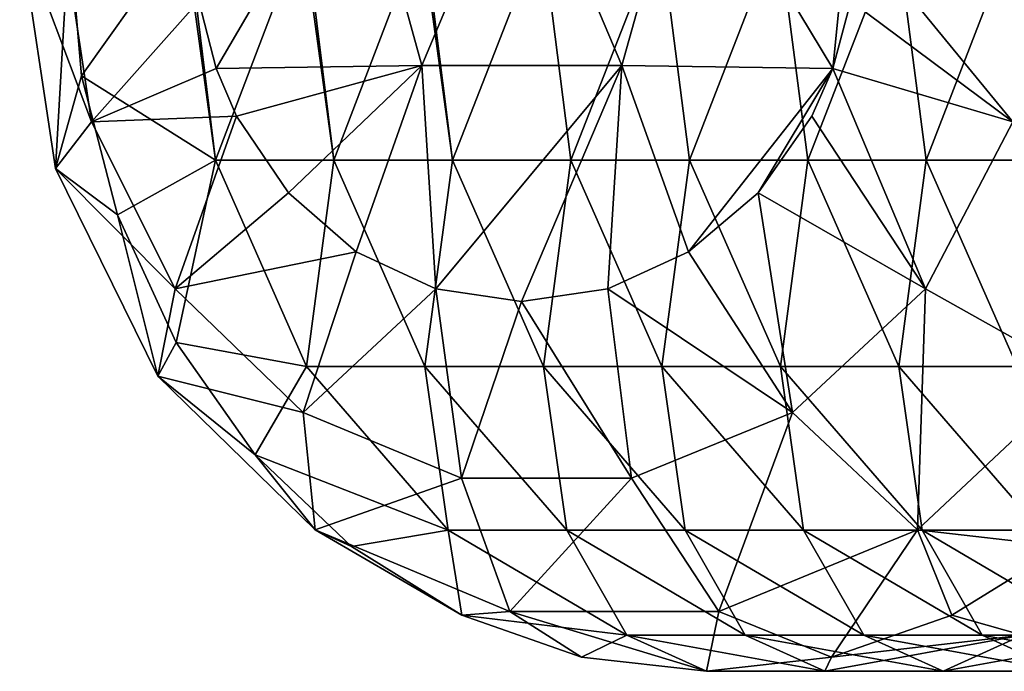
# Model space of a CAD drawing. Header units: inches. Extents: x -3.56 to 3.56, y -0.38 to 0.62.
# Tile 63 of 256: x -1.95 to -1.62, y -0.38 to -0.15. Entities that reach past the tile are written whole.
import ezdxf

# ---------------------------------------------------------------- set-up
doc = ezdxf.new("R2010")
doc.units = ezdxf.units.IN
doc.header["$LTSCALE"] = 65.185185
doc.header["$MEASUREMENT"] = 0
for name, color, linetype in [('2', 7, 'CONTINUOUS'), ('56', 7, 'CONTINUOUS'), ('62', 7, 'CONTINUOUS')]:
    doc.layers.add(name, color=color, linetype=linetype)

msp = doc.modelspace()

# ---------------------------------------------------------------- linework, layer by layer
at = {"layer": '2', "color": 13, "linetype": 'Continuous', "true_color": 0xd67263}
for points in [[(-1.88445, -0.17124, -3.02328), (-1.8903, -0.14855, -3.01963), (-1.83706, -0.09018, -3.05231), (-1.88445, -0.17124, -3.02328)], [(-1.81492, -0.17026, -3.06553), (-1.88445, -0.17124, -3.02328), (-1.83706, -0.09018, -3.05231), (-1.81492, -0.17026, -3.06553)], [(-1.78125, -0.09018, -3.08522), (-1.81492, -0.17026, -3.06553), (-1.83706, -0.09018, -3.05231), (-1.78125, -0.09018, -3.08522)], [(-1.74736, -0.17026, -3.10453), (-1.81492, -0.17026, -3.06553), (-1.78125, -0.09018, -3.08522), (-1.74736, -0.17026, -3.10453)], [(-1.72485, -0.09018, -3.1171), (-1.74736, -0.17026, -3.10453), (-1.78125, -0.09018, -3.08522), (-1.72485, -0.09018, -3.1171)], [(-1.67601, -0.17124, -3.14363), (-1.74736, -0.17026, -3.10453), (-1.72485, -0.09018, -3.1171), (-1.67601, -0.17124, -3.14363)], [(-1.66788, -0.09018, -3.14795), (-1.67601, -0.17124, -3.14363), (-1.72485, -0.09018, -3.1171), (-1.66788, -0.09018, -3.14795)], [(-1.66993, -0.14855, -3.14686), (-1.67601, -0.17124, -3.14363), (-1.66788, -0.09018, -3.14795), (-1.66993, -0.14855, -3.14686)], [(-1.88445, -0.17124, -3.02328), (-1.81492, -0.17026, -3.06553), (-1.87758, -0.18739, -3.02756), (-1.88445, -0.17124, -3.02328)], [(-1.87758, -0.18739, -3.02756), (-1.81492, -0.17026, -3.06553), (-1.86005, -0.21331, -3.03836), (-1.87758, -0.18739, -3.02756)], [(-1.86005, -0.21331, -3.03836), (-1.81492, -0.17026, -3.06553), (-1.8371, -0.23321, -3.05229), (-1.86005, -0.21331, -3.03836)], [(-1.8371, -0.23321, -3.05229), (-1.81492, -0.17026, -3.06553), (-1.81022, -0.24573, -3.06831), (-1.8371, -0.23321, -3.05229)], [(-1.81492, -0.17026, -3.06553), (-1.74736, -0.17026, -3.10453), (-1.81022, -0.24573, -3.06831), (-1.81492, -0.17026, -3.06553)], [(-1.81022, -0.24573, -3.06831), (-1.74736, -0.17026, -3.10453), (-1.78123, -0.24999, -3.08523), (-1.81022, -0.24573, -3.06831)], [(-1.78123, -0.24999, -3.08523), (-1.74736, -0.17026, -3.10453), (-1.75208, -0.24572, -3.10187), (-1.78123, -0.24999, -3.08523)], [(-1.75208, -0.24572, -3.10187), (-1.74736, -0.17026, -3.10453), (-1.72479, -0.2332, -3.11713), (-1.75208, -0.24572, -3.10187)], [(-1.74736, -0.17026, -3.10453), (-1.67601, -0.17124, -3.14363), (-1.72479, -0.2332, -3.11713), (-1.74736, -0.17026, -3.10453)], [(-1.72479, -0.2332, -3.11713), (-1.67601, -0.17124, -3.14363), (-1.70126, -0.2133, -3.13004), (-1.72479, -0.2332, -3.11713)], [(-1.67601, -0.17124, -3.14363), (-1.68315, -0.18737, -3.13981), (-1.70126, -0.2133, -3.13004), (-1.67601, -0.17124, -3.14363)]]:
    msp.add_3dface(points, dxfattribs=at)
at = {"layer": '56', "color": 13, "linetype": 'Continuous', "true_color": 0xd67263}
for points in [[(-1.89526, -0.125, -2.78269), (-1.93412, -0.125, -2.84999), (-1.93, -0.17377, -2.85247), (-1.89526, -0.125, -2.78269)], [(-1.89526, -0.125, -2.78269), (-1.93, -0.17377, -2.85247), (-1.88466, -0.20225, -2.78881), (-1.89526, -0.125, -2.78269)], [(-1.89418, -0.125, -2.78081), (-1.89526, -0.125, -2.78269), (-1.88466, -0.20225, -2.78881), (-1.89418, -0.125, -2.78081)], [(-1.85522, -0.125, -2.71334), (-1.89418, -0.125, -2.78081), (-1.88466, -0.20225, -2.78881), (-1.85522, -0.125, -2.71334)], [(-1.85522, -0.125, -2.71334), (-1.88466, -0.20225, -2.78881), (-1.84462, -0.20225, -2.71945), (-1.85522, -0.125, -2.71334)], [(-1.85423, -0.125, -2.71162), (-1.85522, -0.125, -2.71334), (-1.84462, -0.20225, -2.71945), (-1.85423, -0.125, -2.71162)], [(-1.81518, -0.125, -2.64398), (-1.85423, -0.125, -2.71162), (-1.84462, -0.20225, -2.71945), (-1.81518, -0.125, -2.64398)], [(-1.81518, -0.125, -2.64398), (-1.84462, -0.20225, -2.71945), (-1.80458, -0.20225, -2.6501), (-1.81518, -0.125, -2.64398)], [(-1.81429, -0.125, -2.64244), (-1.81518, -0.125, -2.64398), (-1.80458, -0.20225, -2.6501), (-1.81429, -0.125, -2.64244)], [(-1.77434, -0.125, -2.57325), (-1.81429, -0.125, -2.64244), (-1.80458, -0.20225, -2.6501), (-1.77434, -0.125, -2.57325)], [(-1.77434, -0.125, -2.57325), (-1.80458, -0.20225, -2.6501), (-1.76454, -0.20225, -2.58075), (-1.77434, -0.125, -2.57325)], [(-1.7344, -0.125, -2.50406), (-1.77434, -0.125, -2.57325), (-1.76454, -0.20225, -2.58075), (-1.7344, -0.125, -2.50406)], [(-1.7344, -0.125, -2.50406), (-1.76454, -0.20225, -2.58075), (-1.7245, -0.20225, -2.5114), (-1.7344, -0.125, -2.50406)], [(-1.69445, -0.125, -2.43488), (-1.7344, -0.125, -2.50406), (-1.7245, -0.20225, -2.5114), (-1.69445, -0.125, -2.43488)], [(-1.69445, -0.125, -2.43488), (-1.7245, -0.20225, -2.5114), (-1.68446, -0.20225, -2.44205), (-1.69445, -0.125, -2.43488)], [(-1.65451, -0.125, -2.36569), (-1.69445, -0.125, -2.43488), (-1.68446, -0.20225, -2.44205), (-1.65451, -0.125, -2.36569)], [(-1.65451, -0.125, -2.36569), (-1.68446, -0.20225, -2.44205), (-1.64442, -0.20225, -2.3727), (-1.65451, -0.125, -2.36569)], [(-1.61456, -0.125, -2.29651), (-1.65451, -0.125, -2.36569), (-1.64442, -0.20225, -2.3727), (-1.61456, -0.125, -2.29651)], [(-1.61456, -0.125, -2.29651), (-1.64442, -0.20225, -2.3727), (-1.60438, -0.20225, -2.30335), (-1.61456, -0.125, -2.29651)], [(-1.93, -0.17377, -2.85247), (-1.91781, -0.22067, -2.8598), (-1.88466, -0.20225, -2.78881), (-1.93, -0.17377, -2.85247)], [(-1.91781, -0.22067, -2.8598), (-1.89798, -0.2639, -2.87167), (-1.88466, -0.20225, -2.78881), (-1.91781, -0.22067, -2.8598)], [(-1.88466, -0.20225, -2.78881), (-1.89798, -0.2639, -2.87167), (-1.85391, -0.27195, -2.80656), (-1.88466, -0.20225, -2.78881)], [(-1.88466, -0.20225, -2.78881), (-1.85391, -0.27195, -2.80656), (-1.84462, -0.20225, -2.71945), (-1.88466, -0.20225, -2.78881)], [(-1.84462, -0.20225, -2.71945), (-1.85391, -0.27195, -2.80656), (-1.81387, -0.27195, -2.73721), (-1.84462, -0.20225, -2.71945)], [(-1.84462, -0.20225, -2.71945), (-1.81387, -0.27195, -2.73721), (-1.80458, -0.20225, -2.6501), (-1.84462, -0.20225, -2.71945)], [(-1.80458, -0.20225, -2.6501), (-1.81387, -0.27195, -2.73721), (-1.77383, -0.27195, -2.66786), (-1.80458, -0.20225, -2.6501)], [(-1.80458, -0.20225, -2.6501), (-1.77383, -0.27195, -2.66786), (-1.76454, -0.20225, -2.58075), (-1.80458, -0.20225, -2.6501)], [(-1.76454, -0.20225, -2.58075), (-1.77383, -0.27195, -2.66786), (-1.73379, -0.27195, -2.59851), (-1.76454, -0.20225, -2.58075)], [(-1.76454, -0.20225, -2.58075), (-1.73379, -0.27195, -2.59851), (-1.7245, -0.20225, -2.5114), (-1.76454, -0.20225, -2.58075)], [(-1.7245, -0.20225, -2.5114), (-1.73379, -0.27195, -2.59851), (-1.69375, -0.27195, -2.52915), (-1.7245, -0.20225, -2.5114)], [(-1.7245, -0.20225, -2.5114), (-1.69375, -0.27195, -2.52915), (-1.68446, -0.20225, -2.44205), (-1.7245, -0.20225, -2.5114)], [(-1.68446, -0.20225, -2.44205), (-1.69375, -0.27195, -2.52915), (-1.65371, -0.27195, -2.4598), (-1.68446, -0.20225, -2.44205)], [(-1.68446, -0.20225, -2.44205), (-1.65371, -0.27195, -2.4598), (-1.64442, -0.20225, -2.3727), (-1.68446, -0.20225, -2.44205)], [(-1.64442, -0.20225, -2.3727), (-1.65371, -0.27195, -2.4598), (-1.61367, -0.27195, -2.39045), (-1.64442, -0.20225, -2.3727)], [(-1.64442, -0.20225, -2.3727), (-1.61367, -0.27195, -2.39045), (-1.60438, -0.20225, -2.30335), (-1.64442, -0.20225, -2.3727)], [(-1.89798, -0.2639, -2.87167), (-1.87127, -0.30178, -2.88759), (-1.85391, -0.27195, -2.80656), (-1.89798, -0.2639, -2.87167)], [(-1.85391, -0.27195, -2.80656), (-1.87127, -0.30178, -2.88759), (-1.80601, -0.32725, -2.83421), (-1.85391, -0.27195, -2.80656)], [(-1.85391, -0.27195, -2.80656), (-1.80601, -0.32725, -2.83421), (-1.81387, -0.27195, -2.73721), (-1.85391, -0.27195, -2.80656)], [(-1.81387, -0.27195, -2.73721), (-1.80601, -0.32725, -2.83421), (-1.76597, -0.32725, -2.76486), (-1.81387, -0.27195, -2.73721)], [(-1.81387, -0.27195, -2.73721), (-1.76597, -0.32725, -2.76486), (-1.77383, -0.27195, -2.66786), (-1.81387, -0.27195, -2.73721)], [(-1.77383, -0.27195, -2.66786), (-1.76597, -0.32725, -2.76486), (-1.72593, -0.32725, -2.69551), (-1.77383, -0.27195, -2.66786)], [(-1.77383, -0.27195, -2.66786), (-1.72593, -0.32725, -2.69551), (-1.73379, -0.27195, -2.59851), (-1.77383, -0.27195, -2.66786)], [(-1.73379, -0.27195, -2.59851), (-1.72593, -0.32725, -2.69551), (-1.68589, -0.32725, -2.62616), (-1.73379, -0.27195, -2.59851)], [(-1.73379, -0.27195, -2.59851), (-1.68589, -0.32725, -2.62616), (-1.69375, -0.27195, -2.52915), (-1.73379, -0.27195, -2.59851)], [(-1.69375, -0.27195, -2.52915), (-1.68589, -0.32725, -2.62616), (-1.64585, -0.32725, -2.55681), (-1.69375, -0.27195, -2.52915)], [(-1.69375, -0.27195, -2.52915), (-1.64585, -0.32725, -2.55681), (-1.65371, -0.27195, -2.4598), (-1.69375, -0.27195, -2.52915)], [(-1.65371, -0.27195, -2.4598), (-1.64585, -0.32725, -2.55681), (-1.60581, -0.32725, -2.48746), (-1.65371, -0.27195, -2.4598)], [(-1.65371, -0.27195, -2.4598), (-1.60581, -0.32725, -2.48746), (-1.61367, -0.27195, -2.39045), (-1.65371, -0.27195, -2.4598)], [(-1.87127, -0.30178, -2.88759), (-1.83867, -0.33287, -2.90691), (-1.80601, -0.32725, -2.83421), (-1.87127, -0.30178, -2.88759)], [(-1.83867, -0.33287, -2.90691), (-1.80143, -0.35597, -2.92884), (-1.80601, -0.32725, -2.83421), (-1.83867, -0.33287, -2.90691)], [(-1.80601, -0.32725, -2.83421), (-1.80143, -0.35597, -2.92884), (-1.74566, -0.36276, -2.86906), (-1.80601, -0.32725, -2.83421)], [(-1.80601, -0.32725, -2.83421), (-1.74566, -0.36276, -2.86906), (-1.76597, -0.32725, -2.76486), (-1.80601, -0.32725, -2.83421)], [(-1.76597, -0.32725, -2.76486), (-1.74566, -0.36276, -2.86906), (-1.70562, -0.36276, -2.79971), (-1.76597, -0.32725, -2.76486)], [(-1.76597, -0.32725, -2.76486), (-1.70562, -0.36276, -2.79971), (-1.72593, -0.32725, -2.69551), (-1.76597, -0.32725, -2.76486)], [(-1.72593, -0.32725, -2.69551), (-1.70562, -0.36276, -2.79971), (-1.66558, -0.36276, -2.73036), (-1.72593, -0.32725, -2.69551)], [(-1.72593, -0.32725, -2.69551), (-1.66558, -0.36276, -2.73036), (-1.68589, -0.32725, -2.62616), (-1.72593, -0.32725, -2.69551)], [(-1.68589, -0.32725, -2.62616), (-1.66558, -0.36276, -2.73036), (-1.62554, -0.36276, -2.66101), (-1.68589, -0.32725, -2.62616)], [(-1.68589, -0.32725, -2.62616), (-1.62554, -0.36276, -2.66101), (-1.64585, -0.32725, -2.55681), (-1.68589, -0.32725, -2.62616)], [(-1.64585, -0.32725, -2.55681), (-1.62554, -0.36276, -2.66101), (-1.5855, -0.36276, -2.59165), (-1.64585, -0.32725, -2.55681)], [(-1.64585, -0.32725, -2.55681), (-1.5855, -0.36276, -2.59165), (-1.60581, -0.32725, -2.48746), (-1.64585, -0.32725, -2.55681)], [(-1.63574, -0.35597, -3.02451), (-1.59812, -0.33287, -3.04579), (-1.61185, -0.36276, -2.94631), (-1.63574, -0.35597, -3.02451)], [(-1.80143, -0.35597, -2.92884), (-1.76094, -0.3702, -2.9525), (-1.74566, -0.36276, -2.86906), (-1.80143, -0.35597, -2.92884)], [(-1.67647, -0.3702, -3.00127), (-1.63574, -0.35597, -3.02451), (-1.61185, -0.36276, -2.94631), (-1.67647, -0.3702, -3.00127)], [(-1.76094, -0.3702, -2.9525), (-1.71875, -0.375, -2.97696), (-1.74566, -0.36276, -2.86906), (-1.76094, -0.3702, -2.9525)], [(-1.74566, -0.36276, -2.86906), (-1.71875, -0.375, -2.97696), (-1.67875, -0.375, -2.90769), (-1.74566, -0.36276, -2.86906)], [(-1.74566, -0.36276, -2.86906), (-1.67875, -0.375, -2.90769), (-1.70562, -0.36276, -2.79971), (-1.74566, -0.36276, -2.86906)], [(-1.70562, -0.36276, -2.79971), (-1.67875, -0.375, -2.90769), (-1.63871, -0.375, -2.83834), (-1.70562, -0.36276, -2.79971)], [(-1.70562, -0.36276, -2.79971), (-1.63871, -0.375, -2.83834), (-1.66558, -0.36276, -2.73036), (-1.70562, -0.36276, -2.79971)], [(-1.67875, -0.375, -2.90769), (-1.67647, -0.3702, -3.00127), (-1.61185, -0.36276, -2.94631), (-1.67875, -0.375, -2.90769)], [(-1.67875, -0.375, -2.90769), (-1.61185, -0.36276, -2.94631), (-1.63871, -0.375, -2.83834), (-1.67875, -0.375, -2.90769)], [(-1.66558, -0.36276, -2.73036), (-1.63871, -0.375, -2.83834), (-1.59867, -0.375, -2.76898), (-1.66558, -0.36276, -2.73036)], [(-1.66558, -0.36276, -2.73036), (-1.59867, -0.375, -2.76898), (-1.62554, -0.36276, -2.66101), (-1.66558, -0.36276, -2.73036)], [(-1.63871, -0.375, -2.83834), (-1.61185, -0.36276, -2.94631), (-1.57181, -0.36276, -2.87696), (-1.63871, -0.375, -2.83834)], [(-1.63871, -0.375, -2.83834), (-1.57181, -0.36276, -2.87696), (-1.59867, -0.375, -2.76898), (-1.63871, -0.375, -2.83834)], [(-1.62554, -0.36276, -2.66101), (-1.59867, -0.375, -2.76898), (-1.55863, -0.375, -2.69963), (-1.62554, -0.36276, -2.66101)], [(-1.62554, -0.36276, -2.66101), (-1.55863, -0.375, -2.69963), (-1.5855, -0.36276, -2.59165), (-1.62554, -0.36276, -2.66101)], [(-1.71875, -0.375, -2.97696), (-1.67647, -0.3702, -3.00127), (-1.67875, -0.375, -2.90769), (-1.71875, -0.375, -2.97696)]]:
    msp.add_3dface(points, dxfattribs=at)
at = {"layer": '62', "color": 13, "linetype": 'Continuous', "true_color": 0xd67263}
for points in [[(-1.95086, -0.125, -2.91098), (-1.93632, -0.125, -2.97101), (-1.92654, -0.18933, -2.97729), (-1.95086, -0.125, -2.91098)], [(-1.95078, -0.125, -2.90787), (-1.95086, -0.125, -2.91098), (-1.92654, -0.18933, -2.97729), (-1.95078, -0.125, -2.90787)], [(-1.95078, -0.125, -2.90787), (-1.92654, -0.18933, -2.97729), (-1.93877, -0.20505, -2.91565), (-1.95078, -0.125, -2.90787)], [(-1.93412, -0.125, -2.84999), (-1.95078, -0.125, -2.90787), (-1.93877, -0.20505, -2.91565), (-1.93412, -0.125, -2.84999)], [(-1.93, -0.17377, -2.85247), (-1.93412, -0.125, -2.84999), (-1.93877, -0.20505, -2.91565), (-1.93, -0.17377, -2.85247)], [(-1.93632, -0.125, -2.97101), (-1.8903, -0.14855, -3.01963), (-1.92654, -0.18933, -2.97729), (-1.93632, -0.125, -2.97101)], [(-1.66993, -0.14855, -3.14686), (-1.66788, -0.125, -3.14795), (-1.61514, -0.18933, -3.15707), (-1.66993, -0.14855, -3.14686)], [(-1.61514, -0.18933, -3.15707), (-1.66788, -0.125, -3.14795), (-1.60481, -0.125, -3.16241), (-1.61514, -0.18933, -3.15707)], [(-1.8903, -0.14855, -3.01963), (-1.88445, -0.17124, -3.02328), (-1.92654, -0.18933, -2.97729), (-1.8903, -0.14855, -3.01963)], [(-1.67601, -0.17124, -3.14363), (-1.66993, -0.14855, -3.14686), (-1.61514, -0.18933, -3.15707), (-1.67601, -0.17124, -3.14363)], [(-1.88445, -0.17124, -3.02328), (-1.87758, -0.18739, -3.02756), (-1.92654, -0.18933, -2.97729), (-1.88445, -0.17124, -3.02328)], [(-1.68315, -0.18737, -3.13981), (-1.67601, -0.17124, -3.14363), (-1.64471, -0.24576, -3.14159), (-1.68315, -0.18737, -3.13981)], [(-1.64471, -0.24576, -3.14159), (-1.67601, -0.17124, -3.14363), (-1.61514, -0.18933, -3.15707), (-1.64471, -0.24576, -3.14159)], [(-1.91781, -0.22067, -2.8598), (-1.93, -0.17377, -2.85247), (-1.93877, -0.20505, -2.91565), (-1.91781, -0.22067, -2.8598)], [(-1.92654, -0.18933, -2.97729), (-1.89834, -0.24576, -2.99515), (-1.93877, -0.20505, -2.91565), (-1.92654, -0.18933, -2.97729)], [(-1.92654, -0.18933, -2.97729), (-1.87758, -0.18739, -3.02756), (-1.89834, -0.24576, -2.99515), (-1.92654, -0.18933, -2.97729)], [(-1.87758, -0.18739, -3.02756), (-1.86005, -0.21331, -3.03836), (-1.89834, -0.24576, -2.99515), (-1.87758, -0.18739, -3.02756)], [(-1.70126, -0.2133, -3.13004), (-1.68315, -0.18737, -3.13981), (-1.64471, -0.24576, -3.14159), (-1.70126, -0.2133, -3.13004)], [(-1.64471, -0.24576, -3.14159), (-1.61514, -0.18933, -3.15707), (-1.59211, -0.27525, -3.11795), (-1.64471, -0.24576, -3.14159)], [(-1.93877, -0.20505, -2.91565), (-1.89834, -0.24576, -2.99515), (-1.90417, -0.27525, -2.93778), (-1.93877, -0.20505, -2.91565)], [(-1.91781, -0.22067, -2.8598), (-1.93877, -0.20505, -2.91565), (-1.90417, -0.27525, -2.93778), (-1.91781, -0.22067, -2.8598)], [(-1.86005, -0.21331, -3.03836), (-1.8371, -0.23321, -3.05229), (-1.89834, -0.24576, -2.99515), (-1.86005, -0.21331, -3.03836)], [(-1.72479, -0.2332, -3.11713), (-1.70126, -0.2133, -3.13004), (-1.68961, -0.28751, -3.11746), (-1.72479, -0.2332, -3.11713)], [(-1.68961, -0.28751, -3.11746), (-1.70126, -0.2133, -3.13004), (-1.64471, -0.24576, -3.14159), (-1.68961, -0.28751, -3.11746)], [(-1.89798, -0.2639, -2.87167), (-1.91781, -0.22067, -2.8598), (-1.90417, -0.27525, -2.93778), (-1.89798, -0.2639, -2.87167)], [(-1.89834, -0.24576, -2.99515), (-1.8371, -0.23321, -3.05229), (-1.85499, -0.28751, -3.02197), (-1.89834, -0.24576, -2.99515)], [(-1.8371, -0.23321, -3.05229), (-1.81022, -0.24573, -3.06831), (-1.85499, -0.28751, -3.02197), (-1.8371, -0.23321, -3.05229)], [(-1.75208, -0.24572, -3.10187), (-1.72479, -0.2332, -3.11713), (-1.68961, -0.28751, -3.11746), (-1.75208, -0.24572, -3.10187)], [(-1.89834, -0.24576, -2.99515), (-1.85499, -0.28751, -3.02197), (-1.90417, -0.27525, -2.93778), (-1.89834, -0.24576, -2.99515)], [(-1.85499, -0.28751, -3.02197), (-1.81022, -0.24573, -3.06831), (-1.80151, -0.30967, -3.05402), (-1.85499, -0.28751, -3.02197)], [(-1.81022, -0.24573, -3.06831), (-1.78123, -0.24999, -3.08523), (-1.80151, -0.30967, -3.05402), (-1.81022, -0.24573, -3.06831)], [(-1.78123, -0.24999, -3.08523), (-1.75208, -0.24572, -3.10187), (-1.7441, -0.30967, -3.08716), (-1.78123, -0.24999, -3.08523)], [(-1.7441, -0.30967, -3.08716), (-1.75208, -0.24572, -3.10187), (-1.68961, -0.28751, -3.11746), (-1.7441, -0.30967, -3.08716)], [(-1.68961, -0.28751, -3.11746), (-1.64471, -0.24576, -3.14159), (-1.64744, -0.3272, -3.08843), (-1.68961, -0.28751, -3.11746)], [(-1.64744, -0.3272, -3.08843), (-1.64471, -0.24576, -3.14159), (-1.59211, -0.27525, -3.11795), (-1.64744, -0.3272, -3.08843)], [(-1.80151, -0.30967, -3.05402), (-1.78123, -0.24999, -3.08523), (-1.7441, -0.30967, -3.08716), (-1.80151, -0.30967, -3.05402)], [(-1.87127, -0.30178, -2.88759), (-1.89798, -0.2639, -2.87167), (-1.90417, -0.27525, -2.93778), (-1.87127, -0.30178, -2.88759)], [(-1.90417, -0.27525, -2.93778), (-1.85499, -0.28751, -3.02197), (-1.85094, -0.3272, -2.97094), (-1.90417, -0.27525, -2.93778)], [(-1.87127, -0.30178, -2.88759), (-1.90417, -0.27525, -2.93778), (-1.85094, -0.3272, -2.97094), (-1.87127, -0.30178, -2.88759)], [(-1.59812, -0.33287, -3.04579), (-1.64744, -0.3272, -3.08843), (-1.59211, -0.27525, -3.11795), (-1.59812, -0.33287, -3.04579)], [(-1.85499, -0.28751, -3.02197), (-1.80151, -0.30967, -3.05402), (-1.85094, -0.3272, -2.97094), (-1.85499, -0.28751, -3.02197)], [(-1.7441, -0.30967, -3.08716), (-1.68961, -0.28751, -3.11746), (-1.71456, -0.35477, -3.05126), (-1.7441, -0.30967, -3.08716)], [(-1.71456, -0.35477, -3.05126), (-1.68961, -0.28751, -3.11746), (-1.64744, -0.3272, -3.08843), (-1.71456, -0.35477, -3.05126)], [(-1.83867, -0.33287, -2.90691), (-1.87127, -0.30178, -2.88759), (-1.85094, -0.3272, -2.97094), (-1.83867, -0.33287, -2.90691)], [(-1.85094, -0.3272, -2.97094), (-1.80151, -0.30967, -3.05402), (-1.78519, -0.35477, -3.01048), (-1.85094, -0.3272, -2.97094)], [(-1.80151, -0.30967, -3.05402), (-1.7441, -0.30967, -3.08716), (-1.78519, -0.35477, -3.01048), (-1.80151, -0.30967, -3.05402)], [(-1.78519, -0.35477, -3.01048), (-1.7441, -0.30967, -3.08716), (-1.71456, -0.35477, -3.05126), (-1.78519, -0.35477, -3.01048)], [(-1.80143, -0.35597, -2.92884), (-1.83867, -0.33287, -2.90691), (-1.85094, -0.3272, -2.97094), (-1.80143, -0.35597, -2.92884)], [(-1.80143, -0.35597, -2.92884), (-1.85094, -0.3272, -2.97094), (-1.78519, -0.35477, -3.01048), (-1.80143, -0.35597, -2.92884)], [(-1.67647, -0.3702, -3.00127), (-1.71456, -0.35477, -3.05126), (-1.64744, -0.3272, -3.08843), (-1.67647, -0.3702, -3.00127)], [(-1.63574, -0.35597, -3.02451), (-1.67647, -0.3702, -3.00127), (-1.64744, -0.3272, -3.08843), (-1.63574, -0.35597, -3.02451)], [(-1.59812, -0.33287, -3.04579), (-1.63574, -0.35597, -3.02451), (-1.64744, -0.3272, -3.08843), (-1.59812, -0.33287, -3.04579)], [(-1.76094, -0.3702, -2.9525), (-1.80143, -0.35597, -2.92884), (-1.78519, -0.35477, -3.01048), (-1.76094, -0.3702, -2.9525)], [(-1.71875, -0.375, -2.97696), (-1.76094, -0.3702, -2.9525), (-1.78519, -0.35477, -3.01048), (-1.71875, -0.375, -2.97696)], [(-1.71875, -0.375, -2.97696), (-1.78519, -0.35477, -3.01048), (-1.71456, -0.35477, -3.05126), (-1.71875, -0.375, -2.97696)], [(-1.67647, -0.3702, -3.00127), (-1.71875, -0.375, -2.97696), (-1.71456, -0.35477, -3.05126), (-1.67647, -0.3702, -3.00127)]]:
    msp.add_3dface(points, dxfattribs=at)

doc.saveas('drawing.dxf')
